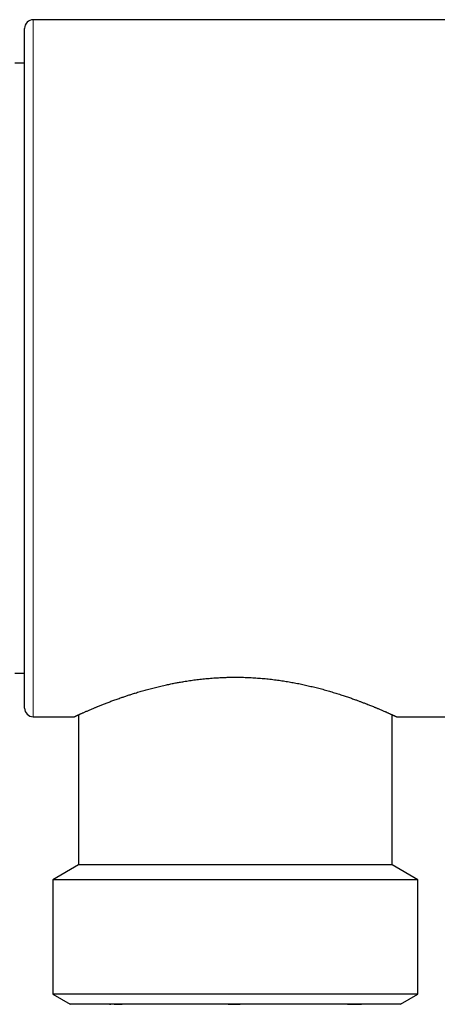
# Model space of a CAD drawing. Header units: millimetres. Extents: x 8 to 495, y 12 to 283.
# Tile 2 of 22: x 68 to 92, y 209 to 266. Entities that reach past the tile are written whole.
import ezdxf

# ---------------------------------------------------------------- set-up
doc = ezdxf.new("R2010")
doc.units = ezdxf.units.MM

msp = doc.modelspace()

# ---------------------------------------------------------------- linework, layer by layer
at = {"color": 7, "linetype": 'Continuous', "lineweight": 30}
for p, q in [((108.679, 266), (68.979, 266)), ((68.479, 246), (68.479, 265.5)), ((68.479, 263.5), (67.918, 263.5)), ((68.479, 226.5), (68.479, 246)), ((67.918, 228.5), (68.479, 228.5)), ((71.579, 226.114), (71.579, 217.5)), ((89.579, 217.5), (89.579, 226.114)), ((68.979, 226), (71.33, 226)), ((89.829, 226), (99.88, 226)), ((71.579, 217.5), (70.099, 216.646)), ((89.579, 217.5), (71.579, 217.5)), ((91.059, 216.646), (89.579, 217.5)), ((70.099, 216.646), (70.099, 210.077)), ((91.059, 216.646), (70.099, 216.646)), ((91.059, 210.077), (91.059, 216.646)), ((70.099, 210.077), (71.099, 209.5)), ((91.059, 210.077), (70.099, 210.077)), ((90.059, 209.5), (91.059, 210.077)), ((90.059, 209.5), (71.099, 209.5)), ((87.779, 209.498), (87.78, 209.498))]:
    msp.add_line(p, q, dxfattribs=at)
at = {"color": 8, "linetype": 'Continuous', "lineweight": 0}
for p, q in [((68.979, 246), (68.979, 266)), ((68.979, 226), (68.979, 246)), ((80.515, 209.498), (80.515, 209.499))]:
    msp.add_line(p, q, dxfattribs=at)
at = {"color": 7, "linetype": 'Continuous', "lineweight": 30}
for centre, start, end in [((68.979, 265.5), 90, 180), ((68.979, 226.5), 180, 270)]:
    msp.add_arc(centre, 0.5, start, end, dxfattribs=at)
for points, knots in [([(71.33, 226), (71.33, 226), (71.33, 226), (71.334, 226.002), (71.341, 226.005), (71.352, 226.01), (71.366, 226.017), (71.384, 226.025), (71.405, 226.035), (71.429, 226.046), (71.457, 226.059), (71.489, 226.073), (71.524, 226.089), (71.563, 226.107), (71.606, 226.126), (71.652, 226.147), (71.701, 226.169), (71.754, 226.193), (71.813, 226.219), (71.877, 226.247), (71.948, 226.279), (72.023, 226.311), (72.103, 226.346), (72.186, 226.382), (72.274, 226.419), (72.366, 226.458), (72.45, 226.493), (72.525, 226.524), (72.59, 226.551), (72.657, 226.578), (72.733, 226.609), (72.819, 226.644), (72.915, 226.682), (73.014, 226.721), (73.115, 226.761), (73.219, 226.801), (73.327, 226.842), (73.438, 226.884), (73.552, 226.926), (73.669, 226.969), (73.789, 227.012), (73.911, 227.055), (74.026, 227.096), (74.134, 227.132), (74.233, 227.166), (74.333, 227.2), (74.433, 227.233), (74.532, 227.265), (74.631, 227.297), (74.731, 227.328), (74.844, 227.363), (74.969, 227.401), (75.108, 227.443), (75.249, 227.484), (75.392, 227.525), (75.537, 227.565), (75.685, 227.605), (75.836, 227.644), (75.99, 227.684), (76.146, 227.722), (76.305, 227.76), (76.465, 227.797), (76.614, 227.83), (76.752, 227.859), (76.879, 227.886), (77.007, 227.911), (77.132, 227.936), (77.255, 227.959), (77.376, 227.981), (77.498, 228.002), (77.634, 228.025), (77.785, 228.049), (77.951, 228.074), (78.117, 228.098), (78.285, 228.12), (78.455, 228.141), (78.627, 228.161), (78.801, 228.179), (78.977, 228.196), (79.155, 228.211), (79.334, 228.224), (79.513, 228.236), (79.679, 228.245), (79.832, 228.252), (79.972, 228.257), (80.112, 228.262), (80.264, 228.265), (80.428, 228.267), (80.604, 228.268), (80.78, 228.267), (80.956, 228.264), (81.133, 228.259), (81.309, 228.253), (81.486, 228.245), (81.663, 228.235), (81.842, 228.223), (82.023, 228.209), (82.202, 228.194), (82.381, 228.177), (82.56, 228.158), (82.738, 228.137), (82.915, 228.115), (83.087, 228.091), (83.255, 228.067), (83.417, 228.042), (83.579, 228.016), (83.74, 227.988), (83.899, 227.96), (84.058, 227.93), (84.216, 227.899), (84.373, 227.867), (84.53, 227.833), (84.686, 227.798), (84.841, 227.763), (84.995, 227.726), (85.147, 227.689), (85.298, 227.651), (85.447, 227.612), (85.597, 227.572), (85.748, 227.53), (85.899, 227.487), (86.048, 227.444), (86.195, 227.4), (86.341, 227.355), (86.484, 227.311), (86.625, 227.266), (86.759, 227.222), (86.886, 227.18), (87.007, 227.139), (87.126, 227.098), (87.244, 227.057), (87.359, 227.016), (87.463, 226.979), (87.556, 226.945), (87.64, 226.914), (87.722, 226.883), (87.804, 226.852), (87.885, 226.822), (87.964, 226.791), (88.043, 226.761), (88.132, 226.726), (88.233, 226.687), (88.342, 226.643), (88.448, 226.6), (88.54, 226.563), (88.617, 226.531), (88.682, 226.504), (88.745, 226.478), (88.817, 226.448), (88.898, 226.413), (88.986, 226.376), (89.07, 226.34), (89.142, 226.309), (89.202, 226.283), (89.252, 226.261), (89.3, 226.239), (89.351, 226.217), (89.405, 226.193), (89.46, 226.168), (89.511, 226.145), (89.559, 226.124), (89.603, 226.104), (89.644, 226.085), (89.68, 226.069), (89.712, 226.054), (89.739, 226.042), (89.762, 226.031), (89.781, 226.022), (89.798, 226.015), (89.811, 226.009), (89.82, 226.004), (89.826, 226.002), (89.829, 226), (89.83, 226), (89.829, 226), (89.829, 226)], [0, 0, 0, 0, 0.004281, 0.010259, 0.016238, 0.022217, 0.028195, 0.034215, 0.040237, 0.046258, 0.052279, 0.058469, 0.064662, 0.070854, 0.077045, 0.08328, 0.089517, 0.095754, 0.10199, 0.10896, 0.115932, 0.122904, 0.129875, 0.136904, 0.143935, 0.150965, 0.157995, 0.162524, 0.167054, 0.171587, 0.17612, 0.182162, 0.188205, 0.194247, 0.200308, 0.206369, 0.21243, 0.21863, 0.22483, 0.231029, 0.237249, 0.243468, 0.249688, 0.254471, 0.259254, 0.264041, 0.268828, 0.273358, 0.277887, 0.28242, 0.286953, 0.292995, 0.299036, 0.305078, 0.311138, 0.317198, 0.323258, 0.329455, 0.335653, 0.341851, 0.348069, 0.354288, 0.360507, 0.365289, 0.370072, 0.374859, 0.379646, 0.384093, 0.38854, 0.392991, 0.397442, 0.403373, 0.409305, 0.415237, 0.42119, 0.427144, 0.433097, 0.439215, 0.445333, 0.45145, 0.457593, 0.463737, 0.46988, 0.474629, 0.479377, 0.484131, 0.488885, 0.494852, 0.500819, 0.506787, 0.512754, 0.518764, 0.524776, 0.530789, 0.536799, 0.542989, 0.54918, 0.555371, 0.561561, 0.567798, 0.574036, 0.580274, 0.586511, 0.592351, 0.598191, 0.604032, 0.609872, 0.615747, 0.621623, 0.627499, 0.633375, 0.639389, 0.645404, 0.65142, 0.657434, 0.663484, 0.669534, 0.675585, 0.681634, 0.688033, 0.694434, 0.700834, 0.707233, 0.713671, 0.720111, 0.72655, 0.732988, 0.738816, 0.744644, 0.750472, 0.756315, 0.76216, 0.768003, 0.772482, 0.77696, 0.781441, 0.785923, 0.790488, 0.795053, 0.799621, 0.804189, 0.811068, 0.817948, 0.824839, 0.831731, 0.836304, 0.840876, 0.845452, 0.850029, 0.857111, 0.864194, 0.871291, 0.878388, 0.883226, 0.888063, 0.892905, 0.897747, 0.904242, 0.91074, 0.917237, 0.923732, 0.930279, 0.936828, 0.943377, 0.949924, 0.955888, 0.961853, 0.967818, 0.973805, 0.979794, 0.985782, 0.990404, 0.995026, 0.999654, 1, 1, 1, 1]), ([(73.345, 209.5), (73.347, 209.5), (73.355, 209.499), (73.363, 209.498), (73.369, 209.498)], [0, 0, 0, 0, 0.234439, 1, 1, 1, 1]), ([(73.366, 209.498), (73.366, 209.498), (73.367, 209.498), (73.369, 209.498), (73.373, 209.498), (73.378, 209.498), (73.384, 209.498), (73.391, 209.498), (73.398, 209.498), (73.406, 209.498), (73.414, 209.498), (73.42, 209.498), (73.423, 209.498)], [0, 0, 0, 0, 0.120119, 0.235815, 0.34709, 0.453949, 0.556392, 0.652711, 0.744776, 0.832588, 0.916149, 1, 1, 1, 1]), ([(73.371, 209.498), (73.372, 209.498), (73.373, 209.498), (73.378, 209.498), (73.38, 209.498)], [0, 0, 0, 0, 0.595652, 1, 1, 1, 1]), ([(73.381, 209.498), (73.38, 209.498), (73.379, 209.498), (73.379, 209.498), (73.379, 209.498)], [0, 0, 0, 0, 0.249232, 1, 1, 1, 1]), ([(73.615, 209.498), (73.622, 209.498), (73.643, 209.498), (73.681, 209.498), (73.729, 209.498), (73.782, 209.498), (73.827, 209.498), (73.863, 209.498), (73.889, 209.498), (73.917, 209.498), (73.948, 209.498), (73.983, 209.498), (74.019, 209.498), (74.05, 209.498), (74.068, 209.498), (74.073, 209.498)], [0, 0, 0, 0, 0.062701, 0.183517, 0.306113, 0.43049, 0.556649, 0.604994, 0.657313, 0.713614, 0.773895, 0.838154, 0.90639, 0.974369, 1, 1, 1, 1]), ([(80.166, 209.498), (80.224, 209.498), (80.34, 209.498), (80.456, 209.499), (80.515, 209.499)], [0, 0, 0, 0, 0.50007, 1, 1, 1, 1]), ([(80.515, 209.498), (80.573, 209.498), (80.69, 209.498), (80.806, 209.498), (80.864, 209.498)], [0, 0, 0, 0, 0.499676, 1, 1, 1, 1]), ([(87.017, 209.498), (87.036, 209.498), (87.076, 209.498), (87.132, 209.498), (87.184, 209.498), (87.232, 209.498), (87.27, 209.498), (87.301, 209.498), (87.326, 209.498), (87.351, 209.498), (87.378, 209.498), (87.405, 209.498), (87.433, 209.498), (87.462, 209.498), (87.49, 209.498), (87.511, 209.498), (87.523, 209.498), (87.525, 209.498)], [0, 0, 0, 0, 0.090819, 0.19047, 0.276825, 0.361927, 0.445774, 0.494596, 0.543486, 0.594662, 0.648385, 0.709261, 0.773108, 0.839928, 0.909719, 0.982484, 1, 1, 1, 1]), ([(87.525, 209.498), (87.532, 209.498), (87.549, 209.498), (87.573, 209.498), (87.598, 209.498), (87.619, 209.498), (87.63, 209.498), (87.634, 209.498)], [0, 0, 0, 0, 0.177332, 0.403129, 0.63698, 0.878887, 1, 1, 1, 1]), ([(87.634, 209.498), (87.638, 209.498), (87.651, 209.498), (87.669, 209.498), (87.691, 209.498), (87.706, 209.498), (87.714, 209.498), (87.715, 209.498)], [0, 0, 0, 0, 0.127369, 0.382421, 0.645443, 0.916434, 1, 1, 1, 1]), ([(87.715, 209.498), (87.72, 209.498), (87.73, 209.498), (87.745, 209.498), (87.759, 209.498), (87.77, 209.498), (87.779, 209.498), (87.785, 209.498), (87.787, 209.498), (87.788, 209.498)], [0, 0, 0, 0, 0.097065, 0.239604, 0.386104, 0.533845, 0.685407, 0.840792, 1, 1, 1, 1]), ([(87.778, 209.498), (87.779, 209.498), (87.78, 209.498), (87.78, 209.498), (87.78, 209.498)], [0, 0, 0, 0, 0.85507, 1, 1, 1, 1]), ([(87.79, 209.498), (87.796, 209.498), (87.804, 209.499), (87.812, 209.5), (87.814, 209.5)], [0, 0, 0, 0, 0.765561, 1, 1, 1, 1]), ([(87.791, 209.498), (87.792, 209.498), (87.793, 209.498), (87.793, 209.498), (87.793, 209.498)], [0, 0, 0, 0, 0.158645, 1, 1, 1, 1])]:
    msp.add_open_spline(points, degree=3, knots=knots, dxfattribs=at)

doc.saveas('drawing.dxf')
